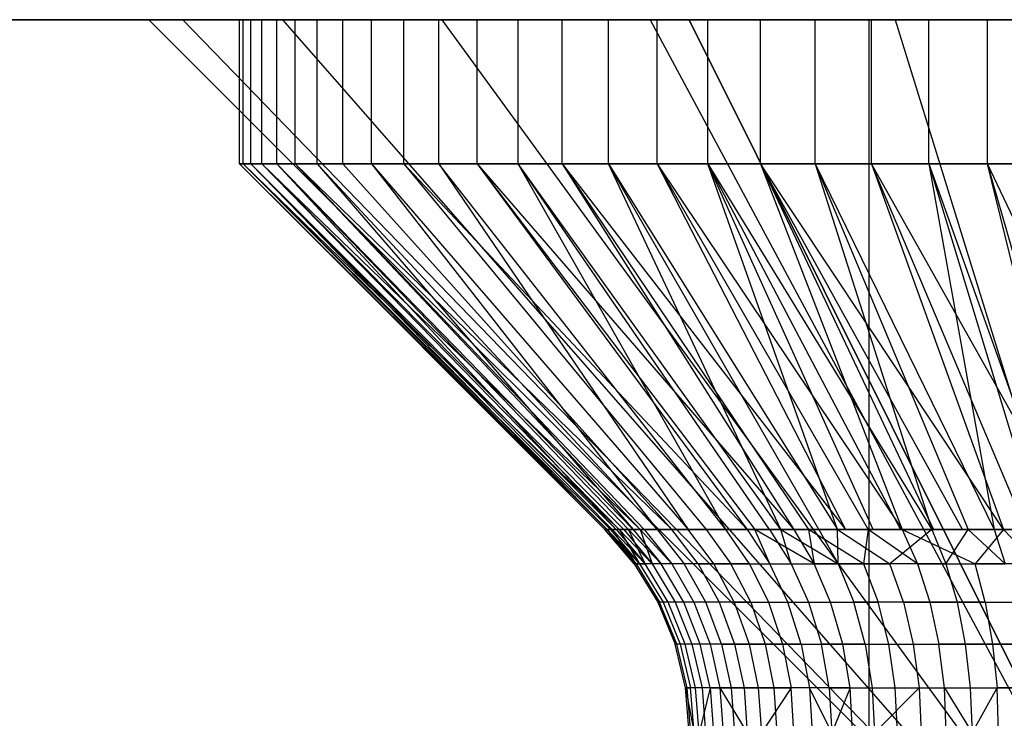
# Model space of a CAD drawing. Extents: x -18 to 18, y -209 to 194.
# Tile 104 of 108: x 11.64 to 14.38, y 192.06 to 194. Entities that reach past the tile are written whole.
import ezdxf

# ---------------------------------------------------------------- set-up
doc = ezdxf.new("R2010")
doc.units = 0
doc.header["$LTSCALE"] = 25.4
doc.layers.get('0').update_dxf_attribs({"linetype": 'CONTINUOUS'})

# ---------------------------------------------------------------- blocks, each defined once
blk = doc.blocks.new('PROFILE_FOCUS_15WB_STL')
at = {"color": 0}
for p, q in [((18, 194, -70.4915), (-18, 194, -70.4915)), ((18, 194, -70.4915), (-18, 194, -70.4915)), ((5, 194, -36.9915), (14, 194, -36.9915)), ((5, 194, -36.9915), (14, 194, -36.9915)), ((12.0943, 194, -54.7455), (12, 194, -55.4915)), ((12, 194, -55.4915), (12.0943, 194, -56.2376)), ((12, 194, -55.4915), (14, 192, -55.4915)), ((12.0943, 194, -54.7455), (12, 194, -55.4915)), ((12, 194, -55.4915), (12.0943, 194, -56.2376)), ((12, 194, -55.4915), (14, 192, -55.4915)), ((12.3711, 194, -54.0463), (12.0943, 194, -54.7455)), ((12.0943, 194, -56.2376), (12.3711, 194, -56.9368)), ((12.0943, 194, -56.2376), (12.3711, 194, -56.9368)), ((12.0943, 194, -56.2376), (14.0314, 192, -55.7402)), ((12.0943, 194, -54.7455), (14.0314, 192, -55.2429)), ((12.0943, 194, -54.7455), (14.0314, 192, -55.2429)), ((12.3711, 194, -54.0463), (12.0943, 194, -54.7455)), ((12.0943, 194, -56.2376), (14.0314, 192, -55.7402)), ((12.2617, 194, -55.7453), (12.2513, 194, -55.4069)), ((12.2513, 194, -55.4069), (12.2825, 194, -55.0697)), ((12.2513, 193.6, -55.4069), (12.2513, 194, -55.4069)), ((12.2617, 194, -55.7453), (12.2513, 194, -55.4069)), ((12.2513, 194, -55.4069), (12.2825, 194, -55.0697)), ((12.2513, 193.6, -55.4069), (12.2513, 194, -55.4069)), ((12.3137, 194, -56.0799), (12.2617, 194, -55.7453)), ((12.2617, 193.6, -55.7453), (12.2617, 194, -55.7453)), ((12.3137, 194, -56.0799), (12.2617, 194, -55.7453)), ((12.2617, 193.6, -55.7453), (12.2617, 194, -55.7453)), ((12.2825, 194, -55.0697), (12.355, 194, -54.739)), ((12.2825, 193.6, -55.0697), (12.2825, 194, -55.0697)), ((12.2825, 194, -55.0697), (12.355, 194, -54.739)), ((12.2825, 193.6, -55.0697), (12.2825, 194, -55.0697)), ((12.4063, 194, -56.4055), (12.3137, 194, -56.0799)), ((12.3137, 193.6, -56.0799), (12.3137, 194, -56.0799)), ((12.4063, 194, -56.4055), (12.3137, 194, -56.0799)), ((12.3137, 193.6, -56.0799), (12.3137, 194, -56.0799)), ((12.355, 194, -54.739), (12.4675, 194, -54.4196)), ((12.355, 193.6, -54.739), (12.355, 194, -54.739)), ((12.355, 194, -54.739), (12.4675, 194, -54.4196)), ((12.355, 193.6, -54.739), (12.355, 194, -54.739)), ((12.8131, 194, -53.4379), (12.3711, 194, -54.0463)), ((12.3711, 194, -56.9368), (12.8131, 194, -57.5452)), ((12.3711, 194, -56.9368), (12.8131, 194, -57.5452)), ((12.3711, 194, -56.9368), (14.1237, 192, -55.9733)), ((12.3711, 194, -56.9368), (14.1237, 192, -55.9733)), ((12.3711, 194, -54.0463), (14.1237, 192, -55.0098)), ((12.3711, 194, -54.0463), (14.1237, 192, -55.0098)), ((12.8131, 194, -53.4379), (12.3711, 194, -54.0463)), ((12.5383, 194, -56.7173), (12.4063, 194, -56.4055)), ((12.4063, 193.6, -56.4055), (12.4063, 194, -56.4055)), ((12.5383, 194, -56.7173), (12.4063, 194, -56.4055)), ((12.4063, 193.6, -56.4055), (12.4063, 194, -56.4055)), ((12.4675, 194, -54.4196), (12.6184, 194, -54.1165)), ((12.4675, 193.6, -54.4196), (12.4675, 194, -54.4196)), ((12.4675, 194, -54.4196), (12.6184, 194, -54.1165)), ((12.4675, 193.6, -54.4196), (12.4675, 194, -54.4196)), ((12.7076, 194, -57.0105), (12.5383, 194, -56.7173)), ((12.5383, 193.6, -56.7173), (12.5383, 194, -56.7173)), ((12.7076, 194, -57.0105), (12.5383, 194, -56.7173)), ((12.5383, 193.6, -56.7173), (12.5383, 194, -56.7173)), ((12.6184, 194, -54.1165), (12.8055, 194, -53.8343)), ((12.6184, 193.6, -54.1165), (12.6184, 194, -54.1165)), ((12.6184, 194, -54.1165), (12.8055, 194, -53.8343)), ((12.6184, 193.6, -54.1165), (12.6184, 194, -54.1165)), ((12.9116, 194, -57.2807), (12.7076, 194, -57.0105)), ((12.7076, 193.6, -57.0105), (12.7076, 194, -57.0105)), ((12.9116, 194, -57.2807), (12.7076, 194, -57.0105)), ((12.7076, 193.6, -57.0105), (12.7076, 194, -57.0105)), ((12.8055, 194, -53.8343), (13.0257, 194, -53.5772)), ((12.8055, 193.6, -53.8343), (12.8055, 194, -53.8343)), ((12.8055, 194, -53.8343), (13.0257, 194, -53.5772)), ((12.8055, 193.6, -53.8343), (12.8055, 194, -53.8343)), ((13.3925, 194, -52.9586), (12.8131, 194, -53.4379)), ((12.8131, 194, -57.5452), (13.3925, 194, -58.0245)), ((12.8131, 194, -53.4379), (14.271, 192, -54.807)), ((13.3925, 194, -52.9586), (12.8131, 194, -53.4379)), ((12.8131, 194, -57.5452), (14.271, 192, -56.1761)), ((12.8131, 194, -57.5452), (13.3925, 194, -58.0245)), ((12.8131, 194, -57.5452), (14.271, 192, -56.1761)), ((12.8131, 194, -53.4379), (14.271, 192, -54.807)), ((13.1473, 194, -57.5238), (12.9116, 194, -57.2807)), ((12.9116, 193.6, -57.2807), (12.9116, 194, -57.2807)), ((13.1473, 194, -57.5238), (12.9116, 194, -57.2807)), ((12.9116, 193.6, -57.2807), (12.9116, 194, -57.2807)), ((13.0257, 194, -53.5772), (13.276, 194, -53.3491)), ((13.0257, 193.6, -53.5772), (13.0257, 194, -53.5772)), ((13.0257, 194, -53.5772), (13.276, 194, -53.3491)), ((13.0257, 193.6, -53.5772), (13.0257, 194, -53.5772)), ((13.4111, 194, -57.7361), (13.1473, 194, -57.5238)), ((13.1473, 193.6, -57.5238), (13.1473, 194, -57.5238)), ((13.4111, 194, -57.7361), (13.1473, 194, -57.5238)), ((13.1473, 193.6, -57.5238), (13.1473, 194, -57.5238)), ((13.276, 194, -53.3491), (13.5523, 194, -53.1534)), ((13.276, 193.6, -53.3491), (13.276, 194, -53.3491)), ((13.276, 194, -53.3491), (13.5523, 194, -53.1534)), ((13.276, 193.6, -53.3491), (13.276, 194, -53.3491)), ((14.0729, 194, -52.6384), (13.3925, 194, -52.9586)), ((13.3925, 194, -58.0245), (14.0729, 194, -58.3447)), ((13.3925, 194, -52.9586), (14.4642, 192, -54.6472)), ((13.3925, 194, -58.0245), (14.4642, 192, -56.3359)), ((13.3925, 194, -52.9586), (14.4642, 192, -54.6472)), ((14.0729, 194, -52.6384), (13.3925, 194, -52.9586)), ((13.3925, 194, -58.0245), (14.0729, 194, -58.3447)), ((13.3925, 194, -58.0245), (14.4642, 192, -56.3359)), ((13.699, 194, -57.9143), (13.4111, 194, -57.7361)), ((13.4111, 193.6, -57.7361), (13.4111, 194, -57.7361)), ((13.699, 194, -57.9143), (13.4111, 194, -57.7361)), ((13.4111, 193.6, -57.7361), (13.4111, 194, -57.7361)), ((14.4098, 194, -55.1215), (13.5, 194, -55.1215)), ((13.5, 194, -55.1215), (13.5, 194, -55.8615)), ((13.5, 194, -55.8615), (14.4098, 194, -55.8615)), ((14.5021, 191.99, -55.1215), (13.5, 194, -55.1215)), ((14.4098, 194, -55.1215), (13.5, 194, -55.1215)), ((13.5, 194, -55.8615), (14.4098, 194, -55.8615)), ((13.5, 194, -55.8615), (14.5021, 191.99, -55.8615)), ((13.5, 194, -55.8615), (14.5021, 191.99, -55.8615)), ((13.5, 194, -55.1215), (13.5, 194, -55.8615)), ((14.5021, 191.99, -55.1215), (13.5, 194, -55.1215)), ((13.5523, 194, -53.1534), (13.8506, 194, -52.9933)), ((13.5523, 193.6, -53.1534), (13.5523, 194, -53.1534)), ((13.5523, 194, -53.1534), (13.8506, 194, -52.9933)), ((13.5523, 193.6, -53.1534), (13.5523, 194, -53.1534)), ((14.0066, 194, -58.0558), (13.699, 194, -57.9143)), ((13.699, 193.6, -57.9143), (13.699, 194, -57.9143)), ((14.0066, 194, -58.0558), (13.699, 194, -57.9143)), ((13.699, 193.6, -57.9143), (13.699, 194, -57.9143)), ((13.8506, 194, -52.9933), (14.1663, 194, -52.8709)), ((13.8506, 193.6, -52.9933), (13.8506, 194, -52.9933)), ((13.8506, 194, -52.9933), (14.1663, 194, -52.8709)), ((13.8506, 193.6, -52.9933), (13.8506, 194, -52.9933)), ((14, 194, -36.9915), (17.732, 194, -54.2522)), ((14, 192, -36.9915), (14, 194, -36.9915)), ((14, 194, -36.9915), (17.732, 194, -54.2522)), ((14, 192, -36.9915), (14, 194, -36.9915)), ((14.3292, 194, -58.1585), (14.0066, 194, -58.0558)), ((14.0066, 193.6, -58.0558), (14.0066, 194, -58.0558)), ((14.3292, 194, -58.1585), (14.0066, 194, -58.0558)), ((14.0066, 193.6, -58.0558), (14.0066, 194, -58.0558)), ((14.8116, 194, -52.4975), (14.0729, 194, -52.6384)), ((14.0729, 194, -58.3447), (14.8116, 194, -58.4856)), ((14.0729, 194, -58.3447), (14.8116, 194, -58.4856)), ((14.0729, 194, -58.3447), (14.691, 192, -56.4426)), ((14.0729, 194, -52.6384), (14.691, 192, -54.5405)), ((14.0729, 194, -58.3447), (14.691, 192, -56.4426)), ((14.0729, 194, -52.6384), (14.691, 192, -54.5405)), ((14.8116, 194, -52.4975), (14.0729, 194, -52.6384)), ((14.1663, 194, -52.8709), (14.4947, 194, -52.7884)), ((14.1663, 193.6, -52.8709), (14.1663, 194, -52.8709)), ((14.1663, 194, -52.8709), (14.4947, 194, -52.7884)), ((14.1663, 193.6, -52.8709), (14.1663, 194, -52.8709)), ((14.6621, 194, -58.2207), (14.3292, 194, -58.1585)), ((14.3292, 193.6, -58.1585), (14.3292, 194, -58.1585)), ((14.6621, 194, -58.2207), (14.3292, 194, -58.1585)), ((14.3292, 193.6, -58.1585), (14.3292, 194, -58.1585)), ((12.2617, 193.6, -55.7453), (12.2513, 193.6, -55.4069)), ((12.2513, 193.6, -55.4069), (12.2825, 193.6, -55.0697)), ((12.2513, 193.6, -55.4069), (12.2825, 193.6, -55.0697)), ((12.2513, 193.6, -55.4069), (13.2716, 192.5843, -55.3483)), ((12.2513, 193.6, -55.4069), (13.2716, 192.5843, -55.3483)), ((12.2513, 193.6, -55.4069), (13.2665, 192.5843, -55.4381)), ((13.2731, 192.5843, -55.6516), (12.2513, 193.6, -55.4069)), ((12.2617, 193.6, -55.7453), (12.2513, 193.6, -55.4069)), ((13.2731, 192.5843, -55.6516), (12.2513, 193.6, -55.4069)), ((13.2663, 192.5843, -55.5393), (12.2513, 193.6, -55.4069)), ((13.2663, 192.5843, -55.5393), (12.2513, 193.6, -55.4069)), ((12.2513, 193.6, -55.4069), (13.2665, 192.5843, -55.4381)), ((12.3137, 193.6, -56.0799), (12.2617, 193.6, -55.7453)), ((12.3137, 193.6, -56.0799), (12.2617, 193.6, -55.7453)), ((13.3058, 192.5843, -55.8626), (12.2617, 193.6, -55.7453)), ((13.2821, 192.5843, -55.7298), (12.2617, 193.6, -55.7453)), ((13.3058, 192.5843, -55.8626), (12.2617, 193.6, -55.7453)), ((13.2821, 192.5843, -55.7298), (12.2617, 193.6, -55.7453)), ((13.2731, 192.5843, -55.6516), (12.2617, 193.6, -55.7453)), ((13.2731, 192.5843, -55.6516), (12.2617, 193.6, -55.7453)), ((12.2825, 193.6, -55.0697), (12.355, 193.6, -54.739)), ((12.2825, 193.6, -55.0697), (12.355, 193.6, -54.739)), ((12.2825, 193.6, -55.0697), (13.2979, 192.5843, -55.1591)), ((12.2825, 193.6, -55.0697), (13.2979, 192.5843, -55.1591)), ((12.2825, 193.6, -55.0697), (13.2862, 192.5843, -55.2255)), ((12.2825, 193.6, -55.0697), (13.2862, 192.5843, -55.2255)), ((12.2825, 193.6, -55.0697), (13.2716, 192.5843, -55.3483)), ((12.2825, 193.6, -55.0697), (13.2716, 192.5843, -55.3483)), ((12.4063, 193.6, -56.4055), (12.3137, 193.6, -56.0799)), ((12.3137, 193.6, -56.0799), (13.3058, 192.5843, -55.8626)), ((13.3643, 192.5843, -56.0679), (12.3137, 193.6, -56.0799)), ((12.4063, 193.6, -56.4055), (12.3137, 193.6, -56.0799)), ((13.3643, 192.5843, -56.0679), (12.3137, 193.6, -56.0799)), ((13.3188, 192.5843, -55.9173), (12.3137, 193.6, -56.0799)), ((13.3188, 192.5843, -55.9173), (12.3137, 193.6, -56.0799)), ((12.3137, 193.6, -56.0799), (13.3058, 192.5843, -55.8626)), ((12.355, 193.6, -54.739), (12.4675, 193.6, -54.4196)), ((12.355, 193.6, -54.739), (12.4675, 193.6, -54.4196)), ((12.355, 193.6, -54.739), (13.3448, 192.5843, -54.9738)), ((12.355, 193.6, -54.739), (13.3448, 192.5843, -54.9738)), ((12.355, 193.6, -54.739), (13.3319, 192.5843, -55.0169)), ((12.355, 193.6, -54.739), (13.3319, 192.5843, -55.0169)), ((12.355, 193.6, -54.739), (13.2979, 192.5843, -55.1591)), ((12.355, 193.6, -54.739), (13.2979, 192.5843, -55.1591)), ((12.5383, 193.6, -56.7173), (12.4063, 193.6, -56.4055)), ((13.4526, 192.5843, -56.2746), (12.4063, 193.6, -56.4055)), ((12.5383, 193.6, -56.7173), (12.4063, 193.6, -56.4055)), ((13.3758, 192.5843, -56.0997), (12.4063, 193.6, -56.4055)), ((13.4526, 192.5843, -56.2746), (12.4063, 193.6, -56.4055)), ((13.3758, 192.5843, -56.0997), (12.4063, 193.6, -56.4055)), ((13.3643, 192.5843, -56.0679), (12.4063, 193.6, -56.4055)), ((13.3643, 192.5843, -56.0679), (12.4063, 193.6, -56.4055)), ((12.4675, 193.6, -54.4196), (12.6184, 193.6, -54.1165)), ((12.4675, 193.6, -54.4196), (12.6184, 193.6, -54.1165)), ((12.4675, 193.6, -54.4196), (13.4118, 192.5843, -54.7949)), ((12.4675, 193.6, -54.4196), (13.4118, 192.5843, -54.7949)), ((12.4675, 193.6, -54.4196), (13.3448, 192.5843, -54.9738)), ((12.4675, 193.6, -54.4196), (13.3448, 192.5843, -54.9738)), ((12.7076, 193.6, -57.0105), (12.5383, 193.6, -56.7173)), ((13.4526, 192.5843, -56.2746), (12.5383, 193.6, -56.7173)), ((13.4526, 192.5843, -56.2746), (12.5383, 193.6, -56.7173)), ((12.7076, 193.6, -57.0105), (12.5383, 193.6, -56.7173)), ((12.6184, 193.6, -54.1165), (12.8055, 193.6, -53.8343)), ((12.6184, 193.6, -54.1165), (12.8055, 193.6, -53.8343)), ((12.6184, 193.6, -54.1165), (13.498, 192.5843, -54.6244)), ((12.6184, 193.6, -54.1165), (13.498, 192.5843, -54.6244)), ((12.6184, 193.6, -54.1165), (13.4118, 192.5843, -54.7949)), ((12.6184, 193.6, -54.1165), (13.4118, 192.5843, -54.7949)), ((12.9116, 193.6, -57.2807), (12.7076, 193.6, -57.0105)), ((12.7076, 193.6, -57.0105), (13.5481, 192.5843, -56.4401)), ((12.7076, 193.6, -57.0105), (13.5481, 192.5843, -56.4401)), ((12.7076, 193.6, -57.0105), (13.6613, 192.5843, -56.5941)), ((12.7076, 193.6, -57.0105), (13.6613, 192.5843, -56.5941)), ((12.9116, 193.6, -57.2807), (12.7076, 193.6, -57.0105)), ((12.8055, 193.6, -53.8343), (13.0257, 193.6, -53.5772)), ((13.6025, 192.5843, -54.4644), (12.8055, 193.6, -53.8343)), ((12.8055, 193.6, -53.8343), (13.0257, 193.6, -53.5772)), ((13.6025, 192.5843, -54.4644), (12.8055, 193.6, -53.8343)), ((12.8055, 193.6, -53.8343), (13.498, 192.5843, -54.6244)), ((12.8055, 193.6, -53.8343), (13.498, 192.5843, -54.6244)), ((13.1473, 193.6, -57.5238), (12.9116, 193.6, -57.2807)), ((12.9116, 193.6, -57.2807), (13.6613, 192.5843, -56.5941)), ((12.9116, 193.6, -57.2807), (13.6613, 192.5843, -56.5941)), ((12.9116, 193.6, -57.2807), (13.683, 192.5843, -56.6199)), ((12.9116, 193.6, -57.2807), (13.683, 192.5843, -56.6199)), ((12.9116, 193.6, -57.2807), (13.7907, 192.5843, -56.7347)), ((12.9116, 193.6, -57.2807), (13.7907, 192.5843, -56.7347)), ((13.1473, 193.6, -57.5238), (12.9116, 193.6, -57.2807)), ((13.0257, 193.6, -53.5772), (13.276, 193.6, -53.3491)), ((13.6025, 192.5843, -54.4644), (13.0257, 193.6, -53.5772)), ((13.724, 192.5843, -54.3169), (13.0257, 193.6, -53.5772)), ((13.6025, 192.5843, -54.4644), (13.0257, 193.6, -53.5772)), ((13.724, 192.5843, -54.3169), (13.0257, 193.6, -53.5772)), ((13.7549, 192.5843, -54.2842), (13.0257, 193.6, -53.5772)), ((13.7549, 192.5843, -54.2842), (13.0257, 193.6, -53.5772)), ((13.0257, 193.6, -53.5772), (13.276, 193.6, -53.3491)), ((13.4111, 193.6, -57.7361), (13.1473, 193.6, -57.5238)), ((13.1473, 193.6, -57.5238), (13.7907, 192.5843, -56.7347)), ((13.1473, 193.6, -57.5238), (13.7907, 192.5843, -56.7347)), ((13.1473, 193.6, -57.5238), (13.8316, 192.5843, -56.7732)), ((13.1473, 193.6, -57.5238), (13.8316, 192.5843, -56.7732)), ((13.1473, 193.6, -57.5238), (13.9348, 192.5843, -56.8602)), ((13.1473, 193.6, -57.5238), (13.9348, 192.5843, -56.8602)), ((13.4111, 193.6, -57.7361), (13.1473, 193.6, -57.5238)), ((13.276, 193.6, -53.3491), (13.5523, 193.6, -53.1534)), ((13.276, 193.6, -53.3491), (13.9127, 192.5843, -54.1404)), ((13.276, 193.6, -53.3491), (13.5523, 193.6, -53.1534)), ((13.7549, 192.5843, -54.2842), (13.276, 193.6, -53.3491)), ((13.7549, 192.5843, -54.2842), (13.276, 193.6, -53.3491)), ((13.861, 192.5843, -54.1837), (13.276, 193.6, -53.3491)), ((13.861, 192.5843, -54.1837), (13.276, 193.6, -53.3491)), ((13.276, 193.6, -53.3491), (13.9127, 192.5843, -54.1404)), ((13.699, 193.6, -57.9143), (13.4111, 193.6, -57.7361)), ((13.4111, 193.6, -57.7361), (13.9348, 192.5843, -56.8602)), ((13.4111, 193.6, -57.7361), (13.9348, 192.5843, -56.8602)), ((13.4111, 193.6, -57.7361), (13.998, 192.5843, -56.9071)), ((13.4111, 193.6, -57.7361), (13.998, 192.5843, -56.9071)), ((13.4111, 193.6, -57.7361), (14.0918, 192.5843, -56.969)), ((13.4111, 193.6, -57.7361), (14.0918, 192.5843, -56.969)), ((13.699, 193.6, -57.9143), (13.4111, 193.6, -57.7361)), ((13.5523, 193.6, -53.1534), (13.8506, 193.6, -52.9933)), ((13.5523, 193.6, -53.1534), (13.8506, 193.6, -52.9933)), ((13.5523, 193.6, -53.1534), (14.1746, 192.5843, -53.9663)), ((13.5523, 193.6, -53.1534), (14.1746, 192.5843, -53.9663)), ((13.5523, 193.6, -53.1534), (14.087, 192.5843, -54.017)), ((13.9127, 192.5843, -54.1404), (13.5523, 193.6, -53.1534)), ((13.9127, 192.5843, -54.1404), (13.5523, 193.6, -53.1534)), ((14.0118, 192.5843, -54.0663), (13.5523, 193.6, -53.1534)), ((14.0118, 192.5843, -54.0663), (13.5523, 193.6, -53.1534)), ((13.5523, 193.6, -53.1534), (14.087, 192.5843, -54.017)), ((14.0066, 193.6, -58.0558), (13.699, 193.6, -57.9143)), ((13.699, 193.6, -57.9143), (14.0918, 192.5843, -56.969)), ((13.699, 193.6, -57.9143), (14.0918, 192.5843, -56.969)), ((13.699, 193.6, -57.9143), (14.1795, 192.5843, -57.0195)), ((14.3735, 192.5843, -57.1087), (13.699, 193.6, -57.9143)), ((14.0066, 193.6, -58.0558), (13.699, 193.6, -57.9143)), ((14.3735, 192.5843, -57.1087), (13.699, 193.6, -57.9143)), ((14.2598, 192.5843, -57.06), (13.699, 193.6, -57.9143)), ((14.2598, 192.5843, -57.06), (13.699, 193.6, -57.9143)), ((13.699, 193.6, -57.9143), (14.1795, 192.5843, -57.0195)), ((13.8506, 193.6, -52.9933), (14.1663, 193.6, -52.8709)), ((13.8506, 193.6, -52.9933), (14.1663, 193.6, -52.8709)), ((13.8506, 193.6, -52.9933), (14.3474, 192.5843, -53.8847)), ((13.8506, 193.6, -52.9933), (14.3474, 192.5843, -53.8847)), ((13.8506, 193.6, -52.9933), (14.2751, 192.5843, -53.916)), ((13.8506, 193.6, -52.9933), (14.2751, 192.5843, -53.916)), ((13.8506, 193.6, -52.9933), (14.1746, 192.5843, -53.9663)), ((13.8506, 193.6, -52.9933), (14.1746, 192.5843, -53.9663)), ((14.3292, 193.6, -58.1585), (14.0066, 193.6, -58.0558)), ((14.0066, 193.6, -58.0558), (14.3735, 192.5843, -57.1087)), ((14.577, 192.5843, -57.1735), (14.0066, 193.6, -58.0558)), ((14.3292, 193.6, -58.1585), (14.0066, 193.6, -58.0558)), ((14.577, 192.5843, -57.1735), (14.0066, 193.6, -58.0558)), ((14.4369, 192.5843, -57.1319), (14.0066, 193.6, -58.0558)), ((14.4369, 192.5843, -57.1319), (14.0066, 193.6, -58.0558)), ((14.0066, 193.6, -58.0558), (14.3735, 192.5843, -57.1087)), ((14.1663, 193.6, -52.8709), (14.4947, 193.6, -52.7884)), ((14.1663, 193.6, -52.8709), (14.4947, 193.6, -52.7884)), ((14.1663, 193.6, -52.8709), (14.5281, 192.5843, -53.8227)), ((14.1663, 193.6, -52.8709), (14.5281, 192.5843, -53.8227)), ((14.1663, 193.6, -52.8709), (14.4742, 192.5843, -53.8388)), ((14.1663, 193.6, -52.8709), (14.4742, 192.5843, -53.8388)), ((14.1663, 193.6, -52.8709), (14.3474, 192.5843, -53.8847)), ((14.1663, 193.6, -52.8709), (14.3474, 192.5843, -53.8847)), ((14.6621, 193.6, -58.2207), (14.3292, 193.6, -58.1585)), ((14.8092, 192.5843, -57.2153), (14.3292, 193.6, -58.1585)), ((14.6621, 193.6, -58.2207), (14.3292, 193.6, -58.1585)), ((14.6207, 192.5843, -57.1839), (14.3292, 193.6, -58.1585)), ((14.8092, 192.5843, -57.2153), (14.3292, 193.6, -58.1585)), ((14.6207, 192.5843, -57.1839), (14.3292, 193.6, -58.1585)), ((14.577, 192.5843, -57.1735), (14.3292, 193.6, -58.1585)), ((14.577, 192.5843, -57.1735), (14.3292, 193.6, -58.1585)), ((13.2731, 192.5843, -55.6516), (13.2663, 192.5843, -55.5393)), ((13.2663, 192.5843, -55.5393), (13.2665, 192.5843, -55.4381)), ((13.2665, 192.5843, -55.4381), (13.2716, 192.5843, -55.3483)), ((13.2665, 192.5843, -55.4381), (13.3529, 192.4889, -55.3551)), ((13.3478, 192.4889, -55.5371), (13.2665, 192.5843, -55.4381)), ((13.2716, 192.5843, -55.3483), (13.2862, 192.5843, -55.2255)), ((13.2716, 192.5843, -55.3483), (13.2862, 192.5843, -55.2255)), ((13.2716, 192.5843, -55.3483), (13.3529, 192.4889, -55.3551)), ((13.2821, 192.5843, -55.7298), (13.2731, 192.5843, -55.6516)), ((13.2731, 192.5843, -55.6516), (13.3478, 192.4889, -55.5371)), ((13.3629, 192.4889, -55.7186), (13.2731, 192.5843, -55.6516)), ((13.3058, 192.5843, -55.8626), (13.2821, 192.5843, -55.7298)), ((13.3058, 192.5843, -55.8626), (13.2821, 192.5843, -55.7298)), ((13.2821, 192.5843, -55.7298), (13.3629, 192.4889, -55.7186)), ((13.2862, 192.5843, -55.2255), (13.2979, 192.5843, -55.1591)), ((13.3529, 192.4889, -55.3551), (13.2862, 192.5843, -55.2255)), ((13.2862, 192.5843, -55.2255), (13.3779, 192.4889, -55.1747)), ((13.3529, 192.4889, -55.3551), (13.2862, 192.5843, -55.2255)), ((13.2979, 192.5843, -55.1591), (13.3319, 192.5843, -55.0169)), ((13.2979, 192.5843, -55.1591), (13.3319, 192.5843, -55.0169)), ((13.2979, 192.5843, -55.1591), (13.3779, 192.4889, -55.1747)), ((13.3188, 192.5843, -55.9173), (13.3058, 192.5843, -55.8626)), ((13.3058, 192.5843, -55.8626), (13.3629, 192.4889, -55.7186)), ((13.3058, 192.5843, -55.8626), (13.3629, 192.4889, -55.7186)), ((13.3978, 192.4889, -55.8973), (13.3058, 192.5843, -55.8626)), ((13.3643, 192.5843, -56.0679), (13.3188, 192.5843, -55.9173)), ((13.3643, 192.5843, -56.0679), (13.3188, 192.5843, -55.9173)), ((13.3188, 192.5843, -55.9173), (13.3978, 192.4889, -55.8973)), ((13.3319, 192.5843, -55.0169), (13.3448, 192.5843, -54.9738)), ((13.3779, 192.4889, -55.1747), (13.3319, 192.5843, -55.0169)), ((13.4226, 192.4889, -54.9982), (13.3319, 192.5843, -55.0169)), ((13.3779, 192.4889, -55.1747), (13.3319, 192.5843, -55.0169)), ((13.3448, 192.5843, -54.9738), (13.4118, 192.5843, -54.7949)), ((13.3448, 192.5843, -54.9738), (13.4118, 192.5843, -54.7949)), ((13.3448, 192.5843, -54.9738), (13.4226, 192.4889, -54.9982)), ((13.3758, 192.5843, -56.0997), (13.3643, 192.5843, -56.0679)), ((13.3643, 192.5843, -56.0679), (13.3978, 192.4889, -55.8973)), ((13.3643, 192.5843, -56.0679), (13.3978, 192.4889, -55.8973)), ((13.4521, 192.4889, -56.0711), (13.3643, 192.5843, -56.0679)), ((13.4526, 192.5843, -56.2746), (13.3758, 192.5843, -56.0997)), ((13.4526, 192.5843, -56.2746), (13.3758, 192.5843, -56.0997)), ((13.3758, 192.5843, -56.0997), (13.4521, 192.4889, -56.0711)), ((13.4118, 192.5843, -54.7949), (13.498, 192.5843, -54.6244)), ((13.4118, 192.5843, -54.7949), (13.4864, 192.4889, -54.8276)), ((13.4118, 192.5843, -54.7949), (13.498, 192.5843, -54.6244)), ((13.4118, 192.5843, -54.7949), (13.4864, 192.4889, -54.8276)), ((13.5481, 192.5843, -56.4401), (13.4526, 192.5843, -56.2746)), ((13.5253, 192.4889, -56.2378), (13.4526, 192.5843, -56.2746)), ((13.5481, 192.5843, -56.4401), (13.4526, 192.5843, -56.2746)), ((13.5253, 192.4889, -56.2378), (13.4526, 192.5843, -56.2746)), ((13.498, 192.5843, -54.6244), (13.6025, 192.5843, -54.4644)), ((13.498, 192.5843, -54.6244), (13.6025, 192.5843, -54.4644)), ((13.5686, 192.4889, -54.6651), (13.498, 192.5843, -54.6244)), ((13.5686, 192.4889, -54.6651), (13.498, 192.5843, -54.6244)), ((13.6613, 192.5843, -56.5941), (13.5481, 192.5843, -56.4401)), ((13.5481, 192.5843, -56.4401), (13.6163, 192.4889, -56.3955)), ((13.5481, 192.5843, -56.4401), (13.6163, 192.4889, -56.3955)), ((13.6613, 192.5843, -56.5941), (13.5481, 192.5843, -56.4401)), ((13.6025, 192.5843, -54.4644), (13.724, 192.5843, -54.3169)), ((13.6682, 192.4889, -54.5127), (13.6025, 192.5843, -54.4644)), ((13.6025, 192.5843, -54.4644), (13.724, 192.5843, -54.3169)), ((13.6682, 192.4889, -54.5127), (13.6025, 192.5843, -54.4644)), ((13.683, 192.5843, -56.6199), (13.6613, 192.5843, -56.5941)), ((13.6613, 192.5843, -56.5941), (13.7242, 192.4889, -56.5423)), ((13.7907, 192.5843, -56.7347), (13.683, 192.5843, -56.6199)), ((13.7907, 192.5843, -56.7347), (13.683, 192.5843, -56.6199)), ((13.8475, 192.4889, -56.6762), (13.683, 192.5843, -56.6199)), ((13.7242, 192.4889, -56.5423), (13.683, 192.5843, -56.6199)), ((13.8475, 192.4889, -56.6762), (13.683, 192.5843, -56.6199)), ((13.724, 192.5843, -54.3169), (13.7549, 192.5843, -54.2842)), ((13.724, 192.5843, -54.3169), (13.784, 192.4889, -54.3721)), ((13.7549, 192.5843, -54.2842), (13.861, 192.5843, -54.1837)), ((13.7549, 192.5843, -54.2842), (13.861, 192.5843, -54.1837)), ((13.7549, 192.5843, -54.2842), (13.9145, 192.4889, -54.2452)), ((13.7549, 192.5843, -54.2842), (13.9145, 192.4889, -54.2452)), ((13.784, 192.4889, -54.3721), (13.7549, 192.5843, -54.2842)), ((13.8316, 192.5843, -56.7732), (13.7907, 192.5843, -56.7347)), ((13.7907, 192.5843, -56.7347), (13.8475, 192.4889, -56.6762)), ((13.9348, 192.5843, -56.8602), (13.8316, 192.5843, -56.7732)), ((13.8316, 192.5843, -56.7732), (13.8475, 192.4889, -56.6762)), ((13.9848, 192.4889, -56.7958), (13.8316, 192.5843, -56.7732)), ((13.861, 192.5843, -54.1837), (13.9127, 192.5843, -54.1404)), ((13.861, 192.5843, -54.1837), (13.9145, 192.4889, -54.2452)), ((13.9127, 192.5843, -54.1404), (14.0118, 192.5843, -54.0663)), ((13.9127, 192.5843, -54.1404), (14.0582, 192.4889, -54.1333)), ((13.9145, 192.4889, -54.2452), (13.9127, 192.5843, -54.1404)), ((13.998, 192.5843, -56.9071), (13.9348, 192.5843, -56.8602)), ((13.998, 192.5843, -56.9071), (13.9848, 192.4889, -56.7958)), ((14.0918, 192.5843, -56.969), (13.998, 192.5843, -56.9071)), ((14.1345, 192.4889, -56.8996), (13.998, 192.5843, -56.9071)), ((14.0118, 192.5843, -54.0663), (14.087, 192.5843, -54.017)), ((14.1746, 192.5843, -53.9663), (14.0582, 192.4889, -54.1333)), ((14.087, 192.5843, -54.017), (14.1746, 192.5843, -53.9663)), ((14.1795, 192.5843, -57.0195), (14.0918, 192.5843, -56.969)), ((14.0918, 192.5843, -56.969), (14.1345, 192.4889, -56.8996)), ((14.0918, 192.5843, -56.969), (14.2946, 192.4889, -56.9862)), ((14.1746, 192.5843, -53.9663), (14.2751, 192.5843, -53.916)), ((14.1746, 192.5843, -53.9663), (14.2134, 192.4889, -54.038)), ((14.2598, 192.5843, -57.06), (14.1795, 192.5843, -57.0195)), ((14.2134, 192.4889, -54.038), (14.2751, 192.5843, -53.916)), ((14.3735, 192.5843, -57.1087), (14.2598, 192.5843, -57.06)), ((14.2751, 192.5843, -53.916), (14.3474, 192.5843, -53.8847)), ((14.2751, 192.5843, -53.916), (14.378, 192.4889, -53.9602)), ((14.3735, 192.5843, -57.1087), (14.2946, 192.4889, -56.9862)), ((14.3474, 192.5843, -53.8847), (14.4742, 192.5843, -53.8388)), ((14.3474, 192.5843, -53.8847), (14.4742, 192.5843, -53.8388)), ((14.3474, 192.5843, -53.8847), (14.378, 192.4889, -53.9602)), ((14.4369, 192.5843, -57.1319), (14.3735, 192.5843, -57.1087)), ((14.4633, 192.4889, -57.0548), (14.3735, 192.5843, -57.1087)), ((13.3629, 192.4889, -55.7186), (13.3478, 192.4889, -55.5371)), ((13.3478, 192.4889, -55.5371), (13.4134, 192.3818, -55.5353)), ((13.3629, 192.4889, -55.7186), (13.3478, 192.4889, -55.5371)), ((13.3478, 192.4889, -55.5371), (13.3529, 192.4889, -55.3551)), ((13.3478, 192.4889, -55.5371), (13.4134, 192.3818, -55.5353)), ((13.3478, 192.4889, -55.5371), (13.3529, 192.4889, -55.3551)), ((13.3529, 192.4889, -55.3551), (13.4182, 192.3818, -55.3605)), ((13.3529, 192.4889, -55.3551), (13.3779, 192.4889, -55.1747)), ((13.3529, 192.4889, -55.3551), (13.4182, 192.3818, -55.3605)), ((13.3529, 192.4889, -55.3551), (13.3779, 192.4889, -55.1747)), ((13.3978, 192.4889, -55.8973), (13.3629, 192.4889, -55.7186)), ((13.3629, 192.4889, -55.7186), (13.4278, 192.3818, -55.7095)), ((13.3978, 192.4889, -55.8973), (13.3629, 192.4889, -55.7186)), ((13.3629, 192.4889, -55.7186), (13.4278, 192.3818, -55.7095)), ((13.4226, 192.4889, -54.9982), (13.3779, 192.4889, -55.1747)), ((13.4422, 192.3818, -55.1873), (13.3779, 192.4889, -55.1747)), ((13.4422, 192.3818, -55.1873), (13.3779, 192.4889, -55.1747)), ((13.4226, 192.4889, -54.9982), (13.3779, 192.4889, -55.1747)), ((13.4521, 192.4889, -56.0711), (13.3978, 192.4889, -55.8973)), ((13.3978, 192.4889, -55.8973), (13.4614, 192.3818, -55.8812)), ((13.4521, 192.4889, -56.0711), (13.3978, 192.4889, -55.8973)), ((13.3978, 192.4889, -55.8973), (13.4614, 192.3818, -55.8812)), ((13.4852, 192.3818, -55.0177), (13.4226, 192.4889, -54.9982)), ((13.4852, 192.3818, -55.0177), (13.4226, 192.4889, -54.9982)), ((13.4864, 192.4889, -54.8276), (13.4226, 192.4889, -54.9982)), ((13.4864, 192.4889, -54.8276), (13.4226, 192.4889, -54.9982)), ((13.5253, 192.4889, -56.2378), (13.4521, 192.4889, -56.0711)), ((13.4521, 192.4889, -56.0711), (13.5136, 192.3818, -56.0481)), ((13.5253, 192.4889, -56.2378), (13.4521, 192.4889, -56.0711)), ((13.4521, 192.4889, -56.0711), (13.5136, 192.3818, -56.0481)), ((13.5465, 192.3818, -54.854), (13.4864, 192.4889, -54.8276)), ((13.5686, 192.4889, -54.6651), (13.4864, 192.4889, -54.8276)), ((13.5465, 192.3818, -54.854), (13.4864, 192.4889, -54.8276)), ((13.5686, 192.4889, -54.6651), (13.4864, 192.4889, -54.8276)), ((13.5253, 192.4889, -56.2378), (13.5838, 192.3818, -56.2082)), ((13.5253, 192.4889, -56.2378), (13.6163, 192.4889, -56.3955)), ((13.5253, 192.4889, -56.2378), (13.6163, 192.4889, -56.3955)), ((13.5253, 192.4889, -56.2378), (13.5838, 192.3818, -56.2082)), ((13.6254, 192.3818, -54.6979), (13.5686, 192.4889, -54.6651)), ((13.6254, 192.3818, -54.6979), (13.5686, 192.4889, -54.6651)), ((13.6682, 192.4889, -54.5127), (13.5686, 192.4889, -54.6651)), ((13.6682, 192.4889, -54.5127), (13.5686, 192.4889, -54.6651)), ((13.6713, 192.3818, -56.3597), (13.6163, 192.4889, -56.3955)), ((13.6163, 192.4889, -56.3955), (13.7242, 192.4889, -56.5423)), ((13.6713, 192.3818, -56.3597), (13.6163, 192.4889, -56.3955)), ((13.6163, 192.4889, -56.3955), (13.7242, 192.4889, -56.5423)), ((13.6682, 192.4889, -54.5127), (13.7211, 192.3818, -54.5515)), ((13.6682, 192.4889, -54.5127), (13.784, 192.4889, -54.3721)), ((13.6682, 192.4889, -54.5127), (13.7211, 192.3818, -54.5515)), ((13.6682, 192.4889, -54.5127), (13.784, 192.4889, -54.3721)), ((13.7748, 192.3818, -56.5006), (13.7242, 192.4889, -56.5423)), ((13.7242, 192.4889, -56.5423), (13.8475, 192.4889, -56.6762)), ((13.7748, 192.3818, -56.5006), (13.7242, 192.4889, -56.5423)), ((13.7242, 192.4889, -56.5423), (13.8475, 192.4889, -56.6762)), ((13.784, 192.4889, -54.3721), (13.8323, 192.3818, -54.4166)), ((13.784, 192.4889, -54.3721), (13.9145, 192.4889, -54.2452)), ((13.784, 192.4889, -54.3721), (13.8323, 192.3818, -54.4166)), ((13.784, 192.4889, -54.3721), (13.9145, 192.4889, -54.2452)), ((13.8933, 192.3818, -56.6292), (13.8475, 192.4889, -56.6762)), ((13.9848, 192.4889, -56.7958), (13.8475, 192.4889, -56.6762)), ((13.8933, 192.3818, -56.6292), (13.8475, 192.4889, -56.6762)), ((13.9848, 192.4889, -56.7958), (13.8475, 192.4889, -56.6762)), ((13.9145, 192.4889, -54.2452), (14.0582, 192.4889, -54.1333)), ((13.9145, 192.4889, -54.2452), (13.9576, 192.3818, -54.2946)), ((13.9145, 192.4889, -54.2452), (13.9576, 192.3818, -54.2946)), ((13.9145, 192.4889, -54.2452), (14.0582, 192.4889, -54.1333)), ((14.1345, 192.4889, -56.8996), (13.9848, 192.4889, -56.7958)), ((13.9848, 192.4889, -56.7958), (14.0251, 192.3818, -56.7441)), ((14.1345, 192.4889, -56.8996), (13.9848, 192.4889, -56.7958)), ((13.9848, 192.4889, -56.7958), (14.0251, 192.3818, -56.7441)), ((14.0956, 192.3818, -54.1872), (14.0582, 192.4889, -54.1333)), ((14.0956, 192.3818, -54.1872), (14.0582, 192.4889, -54.1333)), ((14.2134, 192.4889, -54.038), (14.0582, 192.4889, -54.1333)), ((14.2134, 192.4889, -54.038), (14.0582, 192.4889, -54.1333)), ((14.1345, 192.4889, -56.8996), (14.1688, 192.3818, -56.8437)), ((14.1345, 192.4889, -56.8996), (14.2946, 192.4889, -56.9862)), ((14.1345, 192.4889, -56.8996), (14.2946, 192.4889, -56.9862)), ((14.1345, 192.4889, -56.8996), (14.1688, 192.3818, -56.8437)), ((14.2134, 192.4889, -54.038), (14.2446, 192.3818, -54.0956)), ((14.2134, 192.4889, -54.038), (14.378, 192.4889, -53.9602)), ((14.2134, 192.4889, -54.038), (14.2446, 192.3818, -54.0956)), ((14.2134, 192.4889, -54.038), (14.378, 192.4889, -53.9602)), ((14.3226, 192.3818, -56.9269), (14.2946, 192.4889, -56.9862)), ((14.4633, 192.4889, -57.0548), (14.2946, 192.4889, -56.9862)), ((14.3226, 192.3818, -56.9269), (14.2946, 192.4889, -56.9862)), ((14.4633, 192.4889, -57.0548), (14.2946, 192.4889, -56.9862)), ((13.4278, 192.3818, -55.7095), (13.4134, 192.3818, -55.5353)), ((13.4134, 192.3818, -55.5353), (13.4182, 192.3818, -55.3605)), ((13.4134, 192.3818, -55.5353), (13.4614, 192.2658, -55.534)), ((13.4278, 192.3818, -55.7095), (13.4134, 192.3818, -55.5353)), ((13.4134, 192.3818, -55.5353), (13.4614, 192.2658, -55.534)), ((13.4134, 192.3818, -55.5353), (13.4182, 192.3818, -55.3605)), ((13.4422, 192.3818, -55.1873), (13.4182, 192.3818, -55.3605)), ((13.4661, 192.2658, -55.3644), (13.4182, 192.3818, -55.3605)), ((13.4422, 192.3818, -55.1873), (13.4182, 192.3818, -55.3605)), ((13.4661, 192.2658, -55.3644), (13.4182, 192.3818, -55.3605)), ((13.4614, 192.3818, -55.8812), (13.4278, 192.3818, -55.7095)), ((13.4278, 192.3818, -55.7095), (13.4754, 192.2658, -55.7029)), ((13.4614, 192.3818, -55.8812), (13.4278, 192.3818, -55.7095)), ((13.4278, 192.3818, -55.7095), (13.4754, 192.2658, -55.7029)), ((13.4894, 192.2658, -55.1965), (13.4422, 192.3818, -55.1873)), ((13.4894, 192.2658, -55.1965), (13.4422, 192.3818, -55.1873)), ((13.4852, 192.3818, -55.0177), (13.4422, 192.3818, -55.1873)), ((13.4852, 192.3818, -55.0177), (13.4422, 192.3818, -55.1873)), ((13.5136, 192.3818, -56.0481), (13.4614, 192.3818, -55.8812)), ((13.4614, 192.3818, -55.8812), (13.5079, 192.2658, -55.8694)), ((13.5136, 192.3818, -56.0481), (13.4614, 192.3818, -55.8812)), ((13.4614, 192.3818, -55.8812), (13.5079, 192.2658, -55.8694)), ((13.531, 192.2658, -55.0321), (13.4852, 192.3818, -55.0177)), ((13.5465, 192.3818, -54.854), (13.4852, 192.3818, -55.0177)), ((13.5465, 192.3818, -54.854), (13.4852, 192.3818, -55.0177)), ((13.531, 192.2658, -55.0321), (13.4852, 192.3818, -55.0177)), ((13.5838, 192.3818, -56.2082), (13.5136, 192.3818, -56.0481)), ((13.5136, 192.3818, -56.0481), (13.5586, 192.2658, -56.0312)), ((13.5838, 192.3818, -56.2082), (13.5136, 192.3818, -56.0481)), ((13.5136, 192.3818, -56.0481), (13.5586, 192.2658, -56.0312)), ((13.5905, 192.2658, -54.8733), (13.5465, 192.3818, -54.854)), ((13.5905, 192.2658, -54.8733), (13.5465, 192.3818, -54.854)), ((13.6254, 192.3818, -54.6979), (13.5465, 192.3818, -54.854)), ((13.6254, 192.3818, -54.6979), (13.5465, 192.3818, -54.854)), ((13.6713, 192.3818, -56.3597), (13.5838, 192.3818, -56.2082)), ((13.5838, 192.3818, -56.2082), (13.6267, 192.2658, -56.1865)), ((13.6713, 192.3818, -56.3597), (13.5838, 192.3818, -56.2082)), ((13.5838, 192.3818, -56.2082), (13.6267, 192.2658, -56.1865)), ((13.6254, 192.3818, -54.6979), (13.6671, 192.2658, -54.722)), ((13.6254, 192.3818, -54.6979), (13.7211, 192.3818, -54.5515)), ((13.6254, 192.3818, -54.6979), (13.6671, 192.2658, -54.722)), ((13.6254, 192.3818, -54.6979), (13.7211, 192.3818, -54.5515)), ((13.6713, 192.3818, -56.3597), (13.7748, 192.3818, -56.5006)), ((13.6713, 192.3818, -56.3597), (13.7115, 192.2658, -56.3334)), ((13.6713, 192.3818, -56.3597), (13.7748, 192.3818, -56.5006)), ((13.6713, 192.3818, -56.3597), (13.7115, 192.2658, -56.3334)), ((13.7211, 192.3818, -54.5515), (13.8323, 192.3818, -54.4166)), ((13.7211, 192.3818, -54.5515), (13.7598, 192.2658, -54.58)), ((13.7211, 192.3818, -54.5515), (13.7598, 192.2658, -54.58)), ((13.7211, 192.3818, -54.5515), (13.8323, 192.3818, -54.4166)), ((13.8119, 192.2658, -56.47), (13.7748, 192.3818, -56.5006)), ((13.7748, 192.3818, -56.5006), (13.8933, 192.3818, -56.6292)), ((13.7748, 192.3818, -56.5006), (13.8933, 192.3818, -56.6292)), ((13.8119, 192.2658, -56.47), (13.7748, 192.3818, -56.5006)), ((13.8323, 192.3818, -54.4166), (13.9576, 192.3818, -54.2946)), ((13.8323, 192.3818, -54.4166), (13.8676, 192.2658, -54.4491)), ((13.8323, 192.3818, -54.4166), (13.9576, 192.3818, -54.2946)), ((13.8323, 192.3818, -54.4166), (13.8676, 192.2658, -54.4491)), ((13.9268, 192.2658, -56.5948), (13.8933, 192.3818, -56.6292)), ((13.8933, 192.3818, -56.6292), (14.0251, 192.3818, -56.7441)), ((13.9268, 192.2658, -56.5948), (13.8933, 192.3818, -56.6292)), ((13.8933, 192.3818, -56.6292), (14.0251, 192.3818, -56.7441)), ((13.9892, 192.2658, -54.3309), (13.9576, 192.3818, -54.2946)), ((13.9892, 192.2658, -54.3309), (13.9576, 192.3818, -54.2946)), ((14.0956, 192.3818, -54.1872), (13.9576, 192.3818, -54.2946)), ((14.0956, 192.3818, -54.1872), (13.9576, 192.3818, -54.2946)), ((14.0546, 192.2658, -56.7062), (14.0251, 192.3818, -56.7441)), ((14.1688, 192.3818, -56.8437), (14.0251, 192.3818, -56.7441)), ((14.0546, 192.2658, -56.7062), (14.0251, 192.3818, -56.7441)), ((14.1688, 192.3818, -56.8437), (14.0251, 192.3818, -56.7441)), ((14.0956, 192.3818, -54.1872), (14.123, 192.2658, -54.2267)), ((14.0956, 192.3818, -54.1872), (14.2446, 192.3818, -54.0956)), ((14.0956, 192.3818, -54.1872), (14.123, 192.2658, -54.2267)), ((14.0956, 192.3818, -54.1872), (14.2446, 192.3818, -54.0956)), ((14.3226, 192.3818, -56.9269), (14.1688, 192.3818, -56.8437)), ((14.1688, 192.3818, -56.8437), (14.194, 192.2658, -56.8028)), ((14.3226, 192.3818, -56.9269), (14.1688, 192.3818, -56.8437)), ((14.1688, 192.3818, -56.8437), (14.194, 192.2658, -56.8028)), ((14.2446, 192.3818, -54.0956), (14.4027, 192.3818, -54.021)), ((14.2446, 192.3818, -54.0956), (14.2674, 192.2658, -54.1379)), ((14.2446, 192.3818, -54.0956), (14.2674, 192.2658, -54.1379)), ((14.2446, 192.3818, -54.0956), (14.4027, 192.3818, -54.021)), ((14.3226, 192.3818, -56.9269), (14.3431, 192.2658, -56.8835)), ((14.3226, 192.3818, -56.9269), (14.4846, 192.3818, -56.9927)), ((14.3226, 192.3818, -56.9269), (14.4846, 192.3818, -56.9927)), ((14.3226, 192.3818, -56.9269), (14.3431, 192.2658, -56.8835)), ((13.4661, 192.2658, -55.3644), (13.4614, 192.2658, -55.534)), ((13.4907, 192.1438, -55.5331), (13.4614, 192.2658, -55.534)), ((13.4754, 192.2658, -55.7029), (13.4614, 192.2658, -55.534)), ((13.4661, 192.2658, -55.3644), (13.4614, 192.2658, -55.534)), ((13.4907, 192.1438, -55.5331), (13.4614, 192.2658, -55.534)), ((13.4754, 192.2658, -55.7029), (13.4614, 192.2658, -55.534)), ((13.4953, 192.1438, -55.3669), (13.4661, 192.2658, -55.3644)), ((13.4953, 192.1438, -55.3669), (13.4661, 192.2658, -55.3644)), ((13.4894, 192.2658, -55.1965), (13.4661, 192.2658, -55.3644)), ((13.4894, 192.2658, -55.1965), (13.4661, 192.2658, -55.3644)), ((13.5079, 192.2658, -55.8694), (13.4754, 192.2658, -55.7029)), ((13.4754, 192.2658, -55.7029), (13.5045, 192.1438, -55.6989)), ((13.5079, 192.2658, -55.8694), (13.4754, 192.2658, -55.7029)), ((13.4754, 192.2658, -55.7029), (13.5045, 192.1438, -55.6989)), ((13.5182, 192.1438, -55.2021), (13.4894, 192.2658, -55.1965)), ((13.531, 192.2658, -55.0321), (13.4894, 192.2658, -55.1965)), ((13.531, 192.2658, -55.0321), (13.4894, 192.2658, -55.1965)), ((13.5182, 192.1438, -55.2021), (13.4894, 192.2658, -55.1965)), ((13.5586, 192.2658, -56.0312), (13.5079, 192.2658, -55.8694)), ((13.5079, 192.2658, -55.8694), (13.5364, 192.1438, -55.8622)), ((13.5586, 192.2658, -56.0312), (13.5079, 192.2658, -55.8694)), ((13.5079, 192.2658, -55.8694), (13.5364, 192.1438, -55.8622)), ((13.559, 192.1438, -55.0408), (13.531, 192.2658, -55.0321)), ((13.559, 192.1438, -55.0408), (13.531, 192.2658, -55.0321)), ((13.5905, 192.2658, -54.8733), (13.531, 192.2658, -55.0321)), ((13.5905, 192.2658, -54.8733), (13.531, 192.2658, -55.0321)), ((13.6267, 192.2658, -56.1865), (13.5586, 192.2658, -56.0312)), ((13.5586, 192.2658, -56.0312), (13.586, 192.1438, -56.021)), ((13.6267, 192.2658, -56.1865), (13.5586, 192.2658, -56.0312)), ((13.5586, 192.2658, -56.0312), (13.586, 192.1438, -56.021)), ((13.5905, 192.2658, -54.8733), (13.6173, 192.1438, -54.885)), ((13.5905, 192.2658, -54.8733), (13.6671, 192.2658, -54.722)), ((13.5905, 192.2658, -54.8733), (13.6173, 192.1438, -54.885)), ((13.5905, 192.2658, -54.8733), (13.6671, 192.2658, -54.722)), ((13.7115, 192.2658, -56.3334), (13.6267, 192.2658, -56.1865)), ((13.6267, 192.2658, -56.1865), (13.6528, 192.1438, -56.1733)), ((13.7115, 192.2658, -56.3334), (13.6267, 192.2658, -56.1865)), ((13.6267, 192.2658, -56.1865), (13.6528, 192.1438, -56.1733)), ((13.6671, 192.2658, -54.722), (13.7598, 192.2658, -54.58)), ((13.6671, 192.2658, -54.722), (13.6924, 192.1438, -54.7366)), ((13.6671, 192.2658, -54.722), (13.6924, 192.1438, -54.7366)), ((13.6671, 192.2658, -54.722), (13.7598, 192.2658, -54.58)), ((13.8119, 192.2658, -56.47), (13.7115, 192.2658, -56.3334)), ((13.7115, 192.2658, -56.3334), (13.736, 192.1438, -56.3173)), ((13.8119, 192.2658, -56.47), (13.7115, 192.2658, -56.3334)), ((13.7115, 192.2658, -56.3334), (13.736, 192.1438, -56.3173)), ((13.7598, 192.2658, -54.58), (13.8676, 192.2658, -54.4491)), ((13.7598, 192.2658, -54.58), (13.7834, 192.1438, -54.5974)), ((13.7598, 192.2658, -54.58), (13.8676, 192.2658, -54.4491)), ((13.7598, 192.2658, -54.58), (13.7834, 192.1438, -54.5974)), ((13.8119, 192.2658, -56.47), (13.9268, 192.2658, -56.5948)), ((13.8119, 192.2658, -56.47), (13.8345, 192.1438, -56.4514)), ((13.8119, 192.2658, -56.47), (13.9268, 192.2658, -56.5948)), ((13.8119, 192.2658, -56.47), (13.8345, 192.1438, -56.4514)), ((13.8892, 192.1438, -54.4689), (13.8676, 192.2658, -54.4491)), ((13.8892, 192.1438, -54.4689), (13.8676, 192.2658, -54.4491)), ((13.9892, 192.2658, -54.3309), (13.8676, 192.2658, -54.4491)), ((13.9892, 192.2658, -54.3309), (13.8676, 192.2658, -54.4491)), ((13.9472, 192.1438, -56.5738), (13.9268, 192.2658, -56.5948)), ((13.9268, 192.2658, -56.5948), (14.0546, 192.2658, -56.7062)), ((13.9268, 192.2658, -56.5948), (14.0546, 192.2658, -56.7062)), ((13.9472, 192.1438, -56.5738), (13.9268, 192.2658, -56.5948)), ((13.9892, 192.2658, -54.3309), (14.0084, 192.1438, -54.353)), ((13.9892, 192.2658, -54.3309), (14.123, 192.2658, -54.2267)), ((13.9892, 192.2658, -54.3309), (14.0084, 192.1438, -54.353)), ((13.9892, 192.2658, -54.3309), (14.123, 192.2658, -54.2267)), ((14.0726, 192.1438, -56.683), (14.0546, 192.2658, -56.7062)), ((14.0546, 192.2658, -56.7062), (14.194, 192.2658, -56.8028)), ((14.0726, 192.1438, -56.683), (14.0546, 192.2658, -56.7062)), ((14.0546, 192.2658, -56.7062), (14.194, 192.2658, -56.8028)), ((14.123, 192.2658, -54.2267), (14.2674, 192.2658, -54.1379)), ((14.123, 192.2658, -54.2267), (14.1397, 192.1438, -54.2508)), ((14.123, 192.2658, -54.2267), (14.1397, 192.1438, -54.2508)), ((14.123, 192.2658, -54.2267), (14.2674, 192.2658, -54.1379)), ((14.2093, 192.1438, -56.7778), (14.194, 192.2658, -56.8028)), ((14.3431, 192.2658, -56.8835), (14.194, 192.2658, -56.8028)), ((14.2093, 192.1438, -56.7778), (14.194, 192.2658, -56.8028)), ((14.3431, 192.2658, -56.8835), (14.194, 192.2658, -56.8028)), ((14.2674, 192.2658, -54.1379), (14.4208, 192.2658, -54.0655)), ((14.2674, 192.2658, -54.1379), (14.2814, 192.1438, -54.1637)), ((14.2674, 192.2658, -54.1379), (14.2814, 192.1438, -54.1637)), ((14.2674, 192.2658, -54.1379), (14.4208, 192.2658, -54.0655)), ((14.5002, 192.2658, -56.9473), (14.3431, 192.2658, -56.8835)), ((14.3431, 192.2658, -56.8835), (14.3556, 192.1438, -56.857)), ((14.5002, 192.2658, -56.9473), (14.3431, 192.2658, -56.8835)), ((14.3431, 192.2658, -56.8835), (14.3556, 192.1438, -56.857)), ((13.5006, 192.0186, -55.5329), (13.4907, 192.1438, -55.5331)), ((13.4953, 192.1438, -55.3669), (13.4907, 192.1438, -55.5331)), ((13.4953, 192.1438, -55.3669), (13.4907, 192.1438, -55.5331)), ((13.4907, 192.1438, -55.5331), (13.5045, 192.1438, -55.6989)), ((13.4907, 192.1438, -55.5331), (13.5142, 192.0186, -55.6976)), ((13.4907, 192.1438, -55.5331), (13.5045, 192.1438, -55.6989)), ((13.5051, 192.0186, -55.3677), (13.4953, 192.1438, -55.3669)), ((13.5182, 192.1438, -55.2021), (13.4953, 192.1438, -55.3669)), ((13.5182, 192.1438, -55.2021), (13.4953, 192.1438, -55.3669)), ((13.5051, 192.0186, -55.3677), (13.4953, 192.1438, -55.3669)), ((13.5364, 192.1438, -55.8622), (13.5045, 192.1438, -55.6989)), ((13.5142, 192.0186, -55.6976), (13.5045, 192.1438, -55.6989)), ((13.5364, 192.1438, -55.8622), (13.5045, 192.1438, -55.6989)), ((13.5142, 192.0186, -55.6976), (13.5045, 192.1438, -55.6989)), ((13.5278, 192.0186, -55.204), (13.5182, 192.1438, -55.2021)), ((13.5278, 192.0186, -55.204), (13.5182, 192.1438, -55.2021)), ((13.559, 192.1438, -55.0408), (13.5182, 192.1438, -55.2021)), ((13.559, 192.1438, -55.0408), (13.5182, 192.1438, -55.2021)), ((13.559, 192.1438, -55.0408), (13.5278, 192.0186, -55.204)), ((13.586, 192.1438, -56.021), (13.5364, 192.1438, -55.8622)), ((13.5364, 192.1438, -55.8622), (13.5459, 192.0186, -55.8598)), ((13.586, 192.1438, -56.021), (13.5364, 192.1438, -55.8622)), ((13.5364, 192.1438, -55.8622), (13.5459, 192.0186, -55.8598)), ((13.559, 192.1438, -55.0408), (13.6173, 192.1438, -54.885)), ((13.559, 192.1438, -55.0408), (13.5684, 192.0186, -55.0438)), ((13.559, 192.1438, -55.0408), (13.6173, 192.1438, -54.885)), ((13.6528, 192.1438, -56.1733), (13.586, 192.1438, -56.021)), ((13.6528, 192.1438, -56.1733), (13.586, 192.1438, -56.021)), ((13.586, 192.1438, -56.021), (13.6616, 192.0186, -56.1688)), ((13.586, 192.1438, -56.021), (13.5952, 192.0186, -56.0175)), ((13.6173, 192.1438, -54.885), (13.6924, 192.1438, -54.7366)), ((13.6173, 192.1438, -54.885), (13.6263, 192.0186, -54.889)), ((13.6173, 192.1438, -54.885), (13.6263, 192.0186, -54.889)), ((13.6173, 192.1438, -54.885), (13.6924, 192.1438, -54.7366)), ((13.736, 192.1438, -56.3173), (13.6528, 192.1438, -56.1733)), ((13.6528, 192.1438, -56.1733), (13.6616, 192.0186, -56.1688)), ((13.736, 192.1438, -56.3173), (13.6528, 192.1438, -56.1733)), ((13.6528, 192.1438, -56.1733), (13.6616, 192.0186, -56.1688)), ((13.6924, 192.1438, -54.7366), (13.7834, 192.1438, -54.5974)), ((13.6924, 192.1438, -54.7366), (13.701, 192.0186, -54.7415)), ((13.6924, 192.1438, -54.7366), (13.7834, 192.1438, -54.5974)), ((13.6924, 192.1438, -54.7366), (13.701, 192.0186, -54.7415)), ((13.7834, 192.1438, -54.5974), (13.701, 192.0186, -54.7415)), ((13.8345, 192.1438, -56.4514), (13.736, 192.1438, -56.3173)), ((13.736, 192.1438, -56.3173), (13.7443, 192.0186, -56.312)), ((13.8345, 192.1438, -56.4514), (13.736, 192.1438, -56.3173)), ((13.736, 192.1438, -56.3173), (13.7443, 192.0186, -56.312)), ((13.7914, 192.0186, -54.6032), (13.7834, 192.1438, -54.5974)), ((13.8892, 192.1438, -54.4689), (13.7834, 192.1438, -54.5974)), ((13.8892, 192.1438, -54.4689), (13.7834, 192.1438, -54.5974)), ((13.9472, 192.1438, -56.5738), (13.8345, 192.1438, -56.4514)), ((13.9472, 192.1438, -56.5738), (13.8345, 192.1438, -56.4514)), ((13.8964, 192.0186, -56.5075), (13.8345, 192.1438, -56.4514)), ((13.8345, 192.1438, -56.4514), (13.8421, 192.0186, -56.4451)), ((13.8892, 192.1438, -54.4689), (13.8964, 192.0186, -54.4756)), ((13.8892, 192.1438, -54.4689), (14.0084, 192.1438, -54.353)), ((13.8892, 192.1438, -54.4689), (13.8964, 192.0186, -54.4756)), ((13.8892, 192.1438, -54.4689), (14.0084, 192.1438, -54.353)), ((13.9472, 192.1438, -56.5738), (13.8964, 192.0186, -56.5075)), ((13.9541, 192.0186, -56.5667), (13.9472, 192.1438, -56.5738)), ((13.9472, 192.1438, -56.5738), (14.0726, 192.1438, -56.683)), ((13.9472, 192.1438, -56.5738), (14.0726, 192.1438, -56.683)), ((14.0084, 192.1438, -54.353), (14.1397, 192.1438, -54.2508)), ((14.0084, 192.1438, -54.353), (14.0149, 192.0186, -54.3604)), ((14.0084, 192.1438, -54.353), (14.1397, 192.1438, -54.2508)), ((14.0084, 192.1438, -54.353), (14.0149, 192.0186, -54.3604)), ((14.1397, 192.1438, -54.2508), (14.0149, 192.0186, -54.3604)), ((14.0787, 192.0186, -56.6753), (14.0726, 192.1438, -56.683)), ((14.0787, 192.0186, -56.6753), (14.0726, 192.1438, -56.683)), ((14.0726, 192.1438, -56.683), (14.2093, 192.1438, -56.7778)), ((14.0726, 192.1438, -56.683), (14.2093, 192.1438, -56.7778)), ((14.1397, 192.1438, -54.2508), (14.2814, 192.1438, -54.1637)), ((14.1397, 192.1438, -54.2508), (14.1453, 192.0186, -54.2589)), ((14.1397, 192.1438, -54.2508), (14.2814, 192.1438, -54.1637)), ((14.2145, 192.0186, -56.7694), (14.2093, 192.1438, -56.7778)), ((14.2093, 192.1438, -56.7778), (14.3556, 192.1438, -56.857)), ((14.2093, 192.1438, -56.7778), (14.2861, 192.0186, -56.8108)), ((14.2093, 192.1438, -56.7778), (14.3556, 192.1438, -56.857)), ((14.2814, 192.1438, -54.1637), (14.4318, 192.1438, -54.0927)), ((14.2814, 192.1438, -54.1637), (14.2861, 192.0186, -54.1723)), ((14.2814, 192.1438, -54.1637), (14.2861, 192.0186, -54.1723)), ((14.2814, 192.1438, -54.1637), (14.4318, 192.1438, -54.0927)), ((14.2861, 192.0186, -56.8108), (14.3556, 192.1438, -56.857)), ((14.3598, 192.0186, -56.8481), (14.3556, 192.1438, -56.857)), ((14.5098, 192.1438, -56.9196), (14.3556, 192.1438, -56.857)), ((14.5098, 192.1438, -56.9196), (14.3556, 192.1438, -56.857))]:
    blk.add_line(p, q, dxfattribs=at)

msp = doc.modelspace()

# ---------------------------------------------------------------- block references
at = {"color": 0}
msp.add_blockref('PROFILE_FOCUS_15WB_STL', (0, 0), dxfattribs=at)

doc.saveas('drawing.dxf')
